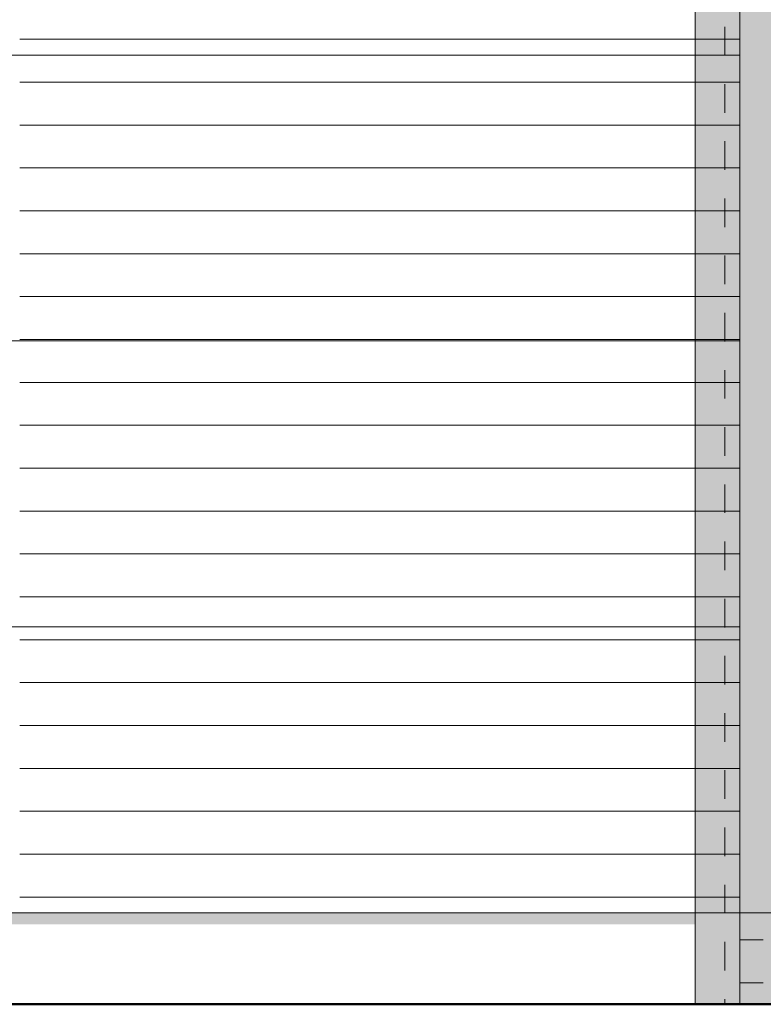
# Model space of a CAD drawing. Header units: metres. Extents: x 1169 to 1496, y -112 to 50.
# Tile 208 of 256: x 1399.6 to 1402.2, y 31.15 to 34.6. Entities that reach past the tile are written whole.
import ezdxf

# ---------------------------------------------------------------- set-up
doc = ezdxf.new("R2010")
doc.units = ezdxf.units.M
doc.linetypes.add('AUSGEZOGEN', pattern=[0])
doc.linetypes.add('PUNKT2_S9', pattern=[0.0015, 0, -0.0015])
for name, color, linetype, lineweight in [('XR$2$Ansicht', 1, 'AUSGEZOGEN', 50), ('XR$2$Filling', 4, 'AUSGEZOGEN', 13), ('XR$2$Muster', 4, 'AUSGEZOGEN', 13), ('XR$2$Wegeflächen', 4, 'AUSGEZOGEN', 13), ('XR$3$Muster', 4, 'AUSGEZOGEN', 13), ('XR$4$Ansicht', 1, 'AUSGEZOGEN', 50), ('XR$4$Muster', 4, 'AUSGEZOGEN', 13), ('XR$4$STANDARD_1', 7, 'AUSGEZOGEN', 25)]:
    doc.layers.add(name, color=color, linetype=linetype, lineweight=lineweight)

# ---------------------------------------------------------------- blocks, each defined once
blk = doc.blocks.new('MUSTER_1')
at = {"layer": 'XR$2$Filling', "color": 52, "linetype": 'AUSGEZOGEN', "lineweight": 13, "transparency": 33554687}
for p, q in [((1399.6001, 34.53), (1399.7, 34.53)), ((1399.7001, 34.53), (1399.8, 34.53)), ((1399.8001, 34.53), (1399.9, 34.53)), ((1400.0001, 34.53), (1400.1, 34.53)), ((1400.1001, 34.53), (1400.2, 34.53)), ((1400.2001, 34.53), (1400.3, 34.53)), ((1400.3001, 34.53), (1400.4, 34.53)), ((1400.4001, 34.53), (1400.5, 34.53)), ((1400.5001, 34.53), (1400.6, 34.53)), ((1400.6001, 34.53), (1400.7, 34.53)), ((1400.7001, 34.53), (1400.8, 34.53)), ((1400.8001, 34.53), (1400.9, 34.53)), ((1400.9001, 34.53), (1401, 34.53)), ((1401.0001, 34.53), (1401.1, 34.53)), ((1401.1001, 34.53), (1401.2, 34.53)), ((1401.2001, 34.53), (1401.3, 34.53)), ((1401.3001, 34.53), (1401.4, 34.53)), ((1401.4001, 34.53), (1401.5, 34.53)), ((1401.5001, 34.53), (1401.6, 34.53)), ((1401.6001, 34.53), (1401.7, 34.53)), ((1401.7001, 34.53), (1401.8, 34.53)), ((1401.8001, 34.53), (1401.9, 34.53)), ((1401.9001, 34.53), (1402, 34.53)), ((1402.0001, 34.53), (1402.1, 34.53)), ((1402.1001, 34.53), (1402.1176, 34.53)), ((1399.6001, 34.38), (1399.7, 34.38)), ((1399.7001, 34.38), (1399.8, 34.38)), ((1399.8001, 34.38), (1399.9, 34.38)), ((1399.9001, 34.38), (1400, 34.38)), ((1400.1001, 34.38), (1400.2, 34.38)), ((1400.2001, 34.38), (1400.3, 34.38)), ((1400.3001, 34.38), (1400.4, 34.38)), ((1400.4001, 34.38), (1400.5, 34.38)), ((1400.5001, 34.38), (1400.6, 34.38)), ((1400.6001, 34.38), (1400.7, 34.38)), ((1400.7001, 34.38), (1400.8, 34.38)), ((1400.8001, 34.38), (1400.9, 34.38)), ((1400.9001, 34.38), (1401, 34.38)), ((1401.0001, 34.38), (1401.1, 34.38)), ((1401.1001, 34.38), (1401.2, 34.38)), ((1401.2001, 34.38), (1401.3, 34.38)), ((1401.3001, 34.38), (1401.4, 34.38)), ((1401.4001, 34.38), (1401.5, 34.38)), ((1401.5001, 34.38), (1401.6, 34.38)), ((1401.6001, 34.38), (1401.7, 34.38)), ((1401.7001, 34.38), (1401.8, 34.38)), ((1401.8001, 34.38), (1401.9, 34.38)), ((1401.9001, 34.38), (1402, 34.38)), ((1402.0001, 34.38), (1402.1, 34.38)), ((1402.1001, 34.38), (1402.1176, 34.38)), ((1399.6001, 34.23), (1399.7, 34.23)), ((1399.7001, 34.23), (1399.8, 34.23)), ((1399.8001, 34.23), (1399.9, 34.23)), ((1399.9001, 34.23), (1400, 34.23)), ((1400.0001, 34.23), (1400.1, 34.23)), ((1400.2001, 34.23), (1400.3, 34.23)), ((1400.3001, 34.23), (1400.4, 34.23)), ((1400.4001, 34.23), (1400.5, 34.23)), ((1400.5001, 34.23), (1400.6, 34.23)), ((1400.6001, 34.23), (1400.7, 34.23)), ((1400.7001, 34.23), (1400.8, 34.23)), ((1400.8001, 34.23), (1400.9, 34.23)), ((1400.9001, 34.23), (1401, 34.23)), ((1401.0001, 34.23), (1401.1, 34.23)), ((1401.1001, 34.23), (1401.2, 34.23)), ((1401.2001, 34.23), (1401.3, 34.23)), ((1401.3001, 34.23), (1401.4, 34.23)), ((1401.4001, 34.23), (1401.5, 34.23)), ((1401.5001, 34.23), (1401.6, 34.23)), ((1401.6001, 34.23), (1401.7, 34.23)), ((1401.7001, 34.23), (1401.8, 34.23)), ((1401.8001, 34.23), (1401.9, 34.23)), ((1401.9001, 34.23), (1402, 34.23)), ((1402.0001, 34.23), (1402.1, 34.23)), ((1402.1001, 34.23), (1402.1175, 34.23)), ((1399.6001, 34.08), (1399.7, 34.08)), ((1399.7001, 34.08), (1399.8, 34.08)), ((1399.8001, 34.08), (1399.9, 34.08)), ((1399.9001, 34.08), (1400, 34.08)), ((1400.0001, 34.08), (1400.1, 34.08)), ((1400.1001, 34.08), (1400.2, 34.08)), ((1400.3001, 34.08), (1400.4, 34.08)), ((1400.4001, 34.08), (1400.5, 34.08)), ((1400.5001, 34.08), (1400.6, 34.08)), ((1400.6001, 34.08), (1400.7, 34.08)), ((1400.7001, 34.08), (1400.8, 34.08)), ((1400.8001, 34.08), (1400.9, 34.08)), ((1400.9001, 34.08), (1401, 34.08)), ((1401.0001, 34.08), (1401.1, 34.08)), ((1401.1001, 34.08), (1401.2, 34.08)), ((1401.2001, 34.08), (1401.3, 34.08)), ((1401.3001, 34.08), (1401.4, 34.08)), ((1401.4001, 34.08), (1401.5, 34.08)), ((1401.5001, 34.08), (1401.6, 34.08)), ((1401.6001, 34.08), (1401.7, 34.08)), ((1401.7001, 34.08), (1401.8, 34.08)), ((1401.8001, 34.08), (1401.9, 34.08)), ((1401.9001, 34.08), (1402, 34.08)), ((1402.0001, 34.08), (1402.1, 34.08)), ((1402.1001, 34.08), (1402.1175, 34.08)), ((1399.6001, 33.93), (1399.7, 33.93)), ((1399.7001, 33.93), (1399.8, 33.93)), ((1399.8001, 33.93), (1399.9, 33.93)), ((1399.9001, 33.93), (1400, 33.93)), ((1400.0001, 33.93), (1400.1, 33.93)), ((1400.1001, 33.93), (1400.2, 33.93)), ((1400.2001, 33.93), (1400.3, 33.93)), ((1400.4001, 33.93), (1400.5, 33.93)), ((1400.5001, 33.93), (1400.6, 33.93)), ((1400.6001, 33.93), (1400.7, 33.93)), ((1400.7001, 33.93), (1400.8, 33.93)), ((1400.8001, 33.93), (1400.9, 33.93)), ((1400.9001, 33.93), (1401, 33.93)), ((1401.0001, 33.93), (1401.1, 33.93)), ((1401.1001, 33.93), (1401.2, 33.93)), ((1401.2001, 33.93), (1401.3, 33.93)), ((1401.3001, 33.93), (1401.4, 33.93)), ((1401.4001, 33.93), (1401.5, 33.93)), ((1401.5001, 33.93), (1401.6, 33.93)), ((1401.6001, 33.93), (1401.7, 33.93)), ((1401.7001, 33.93), (1401.8, 33.93)), ((1401.8001, 33.93), (1401.9, 33.93)), ((1401.9001, 33.93), (1402, 33.93)), ((1402.0001, 33.93), (1402.1, 33.93)), ((1402.1001, 33.93), (1402.1175, 33.93)), ((1399.6001, 33.78), (1399.7, 33.78)), ((1399.7001, 33.78), (1399.8, 33.78)), ((1399.8001, 33.78), (1399.9, 33.78)), ((1399.9001, 33.78), (1400, 33.78)), ((1400.0001, 33.78), (1400.1, 33.78)), ((1400.1001, 33.78), (1400.2, 33.78)), ((1400.2001, 33.78), (1400.3, 33.78)), ((1400.3001, 33.78), (1400.4, 33.78)), ((1400.4001, 33.78), (1400.5, 33.78)), ((1400.6001, 33.78), (1400.7, 33.78)), ((1400.7001, 33.78), (1400.8, 33.78)), ((1400.8001, 33.78), (1400.9, 33.78)), ((1400.9001, 33.78), (1401, 33.78)), ((1401.0001, 33.78), (1401.1, 33.78)), ((1401.1001, 33.78), (1401.2, 33.78)), ((1401.2001, 33.78), (1401.3, 33.78)), ((1401.3001, 33.78), (1401.4, 33.78)), ((1401.4001, 33.78), (1401.5, 33.78)), ((1401.5001, 33.78), (1401.6, 33.78)), ((1401.6001, 33.78), (1401.7, 33.78)), ((1401.7001, 33.78), (1401.8, 33.78)), ((1401.8001, 33.78), (1401.9, 33.78)), ((1401.9001, 33.78), (1402, 33.78)), ((1402.0001, 33.78), (1402.1, 33.78)), ((1402.1001, 33.78), (1402.1175, 33.78)), ((1399.6001, 33.63), (1399.7, 33.63)), ((1399.7001, 33.63), (1399.8, 33.63)), ((1399.8001, 33.63), (1399.9, 33.63)), ((1399.9001, 33.63), (1400, 33.63)), ((1400.0001, 33.63), (1400.1, 33.63)), ((1400.1001, 33.63), (1400.2, 33.63)), ((1400.2001, 33.63), (1400.3, 33.63)), ((1400.3001, 33.63), (1400.4, 33.63)), ((1400.4001, 33.63), (1400.5, 33.63)), ((1400.5001, 33.63), (1400.6, 33.63)), ((1400.7001, 33.63), (1400.8, 33.63)), ((1400.8001, 33.63), (1400.9, 33.63)), ((1400.9001, 33.63), (1401, 33.63)), ((1401.0001, 33.63), (1401.1, 33.63)), ((1401.1001, 33.63), (1401.2, 33.63)), ((1401.2001, 33.63), (1401.3, 33.63)), ((1401.3001, 33.63), (1401.4, 33.63)), ((1401.4001, 33.63), (1401.5, 33.63)), ((1401.5001, 33.63), (1401.6, 33.63)), ((1401.6001, 33.63), (1401.7, 33.63)), ((1401.7001, 33.63), (1401.8, 33.63)), ((1401.8001, 33.63), (1401.9, 33.63)), ((1401.9001, 33.63), (1402, 33.63)), ((1402.0001, 33.63), (1402.1, 33.63)), ((1402.1001, 33.63), (1402.1175, 33.63)), ((1399.6001, 33.48), (1399.7, 33.48)), ((1399.7001, 33.48), (1399.8, 33.48)), ((1399.8001, 33.48), (1399.9, 33.48)), ((1399.9001, 33.48), (1400, 33.48)), ((1400.0001, 33.48), (1400.1, 33.48)), ((1400.1001, 33.48), (1400.2, 33.48)), ((1400.2001, 33.48), (1400.3, 33.48)), ((1400.3001, 33.48), (1400.4, 33.48)), ((1400.4001, 33.48), (1400.5, 33.48)), ((1400.5001, 33.48), (1400.6, 33.48)), ((1400.6001, 33.48), (1400.7, 33.48)), ((1400.8001, 33.48), (1400.9, 33.48)), ((1400.9001, 33.48), (1401, 33.48)), ((1401.0001, 33.48), (1401.1, 33.48)), ((1401.1001, 33.48), (1401.2, 33.48)), ((1401.2001, 33.48), (1401.3, 33.48)), ((1401.3001, 33.48), (1401.4, 33.48)), ((1401.4001, 33.48), (1401.5, 33.48)), ((1401.5001, 33.48), (1401.6, 33.48)), ((1401.6001, 33.48), (1401.7, 33.48)), ((1401.7001, 33.48), (1401.8, 33.48)), ((1401.8001, 33.48), (1401.9, 33.48)), ((1401.9001, 33.48), (1402, 33.48)), ((1402.0001, 33.48), (1402.1, 33.48)), ((1402.1001, 33.48), (1402.1175, 33.48)), ((1399.6001, 33.33), (1399.7, 33.33)), ((1399.7001, 33.33), (1399.8, 33.33)), ((1399.8001, 33.33), (1399.9, 33.33)), ((1399.9001, 33.33), (1400, 33.33)), ((1400.0001, 33.33), (1400.1, 33.33)), ((1400.1001, 33.33), (1400.2, 33.33)), ((1400.2001, 33.33), (1400.3, 33.33)), ((1400.3001, 33.33), (1400.4, 33.33)), ((1400.4001, 33.33), (1400.5, 33.33)), ((1400.5001, 33.33), (1400.6, 33.33)), ((1400.6001, 33.33), (1400.7, 33.33)), ((1400.7001, 33.33), (1400.8, 33.33)), ((1400.9001, 33.33), (1401, 33.33)), ((1401.0001, 33.33), (1401.1, 33.33)), ((1401.1001, 33.33), (1401.2, 33.33)), ((1401.2001, 33.33), (1401.3, 33.33)), ((1401.3001, 33.33), (1401.4, 33.33)), ((1401.4001, 33.33), (1401.5, 33.33)), ((1401.5001, 33.33), (1401.6, 33.33)), ((1401.6001, 33.33), (1401.7, 33.33)), ((1401.7001, 33.33), (1401.8, 33.33)), ((1401.8001, 33.33), (1401.9, 33.33)), ((1401.9001, 33.33), (1402, 33.33)), ((1402.0001, 33.33), (1402.1, 33.33)), ((1402.1001, 33.33), (1402.1175, 33.33)), ((1399.6001, 33.18), (1399.7, 33.18)), ((1399.7001, 33.18), (1399.8, 33.18)), ((1399.8001, 33.18), (1399.9, 33.18)), ((1399.9001, 33.18), (1400, 33.18)), ((1400.0001, 33.18), (1400.1, 33.18)), ((1400.1001, 33.18), (1400.2, 33.18)), ((1400.2001, 33.18), (1400.3, 33.18)), ((1400.3001, 33.18), (1400.4, 33.18)), ((1400.4001, 33.18), (1400.5, 33.18)), ((1400.5001, 33.18), (1400.6, 33.18)), ((1400.6001, 33.18), (1400.7, 33.18)), ((1400.7001, 33.18), (1400.8, 33.18)), ((1400.8001, 33.18), (1400.9, 33.18)), ((1401.0001, 33.18), (1401.1, 33.18)), ((1401.1001, 33.18), (1401.2, 33.18)), ((1401.2001, 33.18), (1401.3, 33.18)), ((1401.3001, 33.18), (1401.4, 33.18)), ((1401.4001, 33.18), (1401.5, 33.18)), ((1401.5001, 33.18), (1401.6, 33.18)), ((1401.6001, 33.18), (1401.7, 33.18)), ((1401.7001, 33.18), (1401.8, 33.18)), ((1401.8001, 33.18), (1401.9, 33.18)), ((1401.9001, 33.18), (1402, 33.18)), ((1402.0001, 33.18), (1402.1, 33.18)), ((1402.1001, 33.18), (1402.1175, 33.18)), ((1399.6001, 33.03), (1399.7, 33.03)), ((1399.7001, 33.03), (1399.8, 33.03)), ((1399.8001, 33.03), (1399.9, 33.03)), ((1399.9001, 33.03), (1400, 33.03)), ((1400.0001, 33.03), (1400.1, 33.03)), ((1400.1001, 33.03), (1400.2, 33.03)), ((1400.2001, 33.03), (1400.3, 33.03)), ((1400.3001, 33.03), (1400.4, 33.03)), ((1400.4001, 33.03), (1400.5, 33.03)), ((1400.5001, 33.03), (1400.6, 33.03)), ((1400.6001, 33.03), (1400.7, 33.03)), ((1400.7001, 33.03), (1400.8, 33.03)), ((1400.8001, 33.03), (1400.9, 33.03)), ((1400.9001, 33.03), (1401, 33.03)), ((1401.1001, 33.03), (1401.2, 33.03)), ((1401.2001, 33.03), (1401.3, 33.03)), ((1401.3001, 33.03), (1401.4, 33.03)), ((1401.4001, 33.03), (1401.5, 33.03)), ((1401.5001, 33.03), (1401.6, 33.03)), ((1401.6001, 33.03), (1401.7, 33.03)), ((1401.7001, 33.03), (1401.8, 33.03)), ((1401.8001, 33.03), (1401.9, 33.03)), ((1401.9001, 33.03), (1402, 33.03)), ((1402.0001, 33.03), (1402.1, 33.03)), ((1402.1001, 33.03), (1402.1175, 33.03)), ((1399.6001, 32.88), (1399.7, 32.88)), ((1399.7001, 32.88), (1399.8, 32.88)), ((1399.8001, 32.88), (1399.9, 32.88)), ((1399.9001, 32.88), (1400, 32.88)), ((1400.0001, 32.88), (1400.1, 32.88)), ((1400.1001, 32.88), (1400.2, 32.88)), ((1400.2001, 32.88), (1400.3, 32.88)), ((1400.3001, 32.88), (1400.4, 32.88)), ((1400.4001, 32.88), (1400.5, 32.88)), ((1400.5001, 32.88), (1400.6, 32.88)), ((1400.6001, 32.88), (1400.7, 32.88)), ((1400.7001, 32.88), (1400.8, 32.88)), ((1400.8001, 32.88), (1400.9, 32.88)), ((1400.9001, 32.88), (1401, 32.88)), ((1401.0001, 32.88), (1401.1, 32.88)), ((1401.1001, 32.88), (1401.2, 32.88)), ((1401.3001, 32.88), (1401.4, 32.88)), ((1401.4001, 32.88), (1401.5, 32.88)), ((1401.5001, 32.88), (1401.6, 32.88)), ((1401.6001, 32.88), (1401.7, 32.88)), ((1401.7001, 32.88), (1401.8, 32.88)), ((1401.8001, 32.88), (1401.9, 32.88)), ((1401.9001, 32.88), (1402, 32.88)), ((1402.0001, 32.88), (1402.1, 32.88)), ((1402.1001, 32.88), (1402.1175, 32.88)), ((1399.6001, 32.73), (1399.7, 32.73)), ((1399.7001, 32.73), (1399.8, 32.73)), ((1399.8001, 32.73), (1399.9, 32.73)), ((1399.9001, 32.73), (1400, 32.73)), ((1400.0001, 32.73), (1400.1, 32.73)), ((1400.1001, 32.73), (1400.2, 32.73)), ((1400.2001, 32.73), (1400.3, 32.73)), ((1400.3001, 32.73), (1400.4, 32.73)), ((1400.4001, 32.73), (1400.5, 32.73)), ((1400.5001, 32.73), (1400.6, 32.73)), ((1400.6001, 32.73), (1400.7, 32.73)), ((1400.7001, 32.73), (1400.8, 32.73)), ((1400.8001, 32.73), (1400.9, 32.73)), ((1400.9001, 32.73), (1401, 32.73)), ((1401.0001, 32.73), (1401.1, 32.73)), ((1401.1001, 32.73), (1401.2, 32.73)), ((1401.2001, 32.73), (1401.3, 32.73)), ((1401.4001, 32.73), (1401.5, 32.73)), ((1401.5001, 32.73), (1401.6, 32.73)), ((1401.6001, 32.73), (1401.7, 32.73)), ((1401.7001, 32.73), (1401.8, 32.73)), ((1401.8001, 32.73), (1401.9, 32.73)), ((1401.9001, 32.73), (1402, 32.73)), ((1402.0001, 32.73), (1402.1, 32.73)), ((1402.1001, 32.73), (1402.1175, 32.73)), ((1399.7001, 32.58), (1399.8, 32.58)), ((1399.8001, 32.58), (1399.9, 32.58)), ((1399.9001, 32.58), (1400, 32.58)), ((1400.0001, 32.58), (1400.1, 32.58)), ((1400.1001, 32.58), (1400.2, 32.58)), ((1400.2001, 32.58), (1400.3, 32.58)), ((1400.3001, 32.58), (1400.4, 32.58)), ((1400.4001, 32.58), (1400.5, 32.58)), ((1400.5001, 32.58), (1400.6, 32.58)), ((1400.6001, 32.58), (1400.7, 32.58)), ((1400.7001, 32.58), (1400.8, 32.58)), ((1400.8001, 32.58), (1400.9, 32.58)), ((1400.9001, 32.58), (1401, 32.58)), ((1401.0001, 32.58), (1401.1, 32.58)), ((1401.1001, 32.58), (1401.2, 32.58)), ((1401.2001, 32.58), (1401.3, 32.58)), ((1401.3001, 32.58), (1401.4, 32.58)), ((1401.5001, 32.58), (1401.6, 32.58)), ((1401.6001, 32.58), (1401.7, 32.58)), ((1401.7001, 32.58), (1401.8, 32.58)), ((1401.8001, 32.58), (1401.9, 32.58)), ((1401.9001, 32.58), (1402, 32.58)), ((1402.0001, 32.58), (1402.1, 32.58)), ((1402.1001, 32.58), (1402.1175, 32.58)), ((1399.6001, 32.43), (1399.7, 32.43)), ((1399.7001, 32.43), (1399.8, 32.43)), ((1399.8001, 32.43), (1399.9, 32.43)), ((1400.0001, 32.43), (1400.1, 32.43)), ((1400.1001, 32.43), (1400.2, 32.43)), ((1400.2001, 32.43), (1400.3, 32.43)), ((1400.3001, 32.43), (1400.4, 32.43)), ((1400.4001, 32.43), (1400.5, 32.43)), ((1400.5001, 32.43), (1400.6, 32.43)), ((1400.6001, 32.43), (1400.7, 32.43)), ((1400.7001, 32.43), (1400.8, 32.43)), ((1400.8001, 32.43), (1400.9, 32.43)), ((1400.9001, 32.43), (1401, 32.43)), ((1401.0001, 32.43), (1401.1, 32.43)), ((1401.1001, 32.43), (1401.2, 32.43)), ((1401.2001, 32.43), (1401.3, 32.43)), ((1401.3001, 32.43), (1401.4, 32.43)), ((1401.4001, 32.43), (1401.5, 32.43)), ((1401.6001, 32.43), (1401.7, 32.43)), ((1401.7001, 32.43), (1401.8, 32.43)), ((1401.8001, 32.43), (1401.9, 32.43)), ((1401.9001, 32.43), (1402, 32.43)), ((1402.0001, 32.43), (1402.1, 32.43)), ((1402.1001, 32.43), (1402.1175, 32.43)), ((1399.7001, 32.28), (1399.8, 32.28)), ((1399.8001, 32.28), (1399.9, 32.28)), ((1399.9001, 32.28), (1400, 32.28)), ((1400.0001, 32.28), (1400.1, 32.28)), ((1400.1001, 32.28), (1400.2, 32.28)), ((1400.2001, 32.28), (1400.3, 32.28)), ((1400.4001, 32.28), (1400.5, 32.28)), ((1400.5001, 32.28), (1400.6, 32.28)), ((1400.6001, 32.28), (1400.7, 32.28)), ((1400.7001, 32.28), (1400.8, 32.28)), ((1400.8001, 32.28), (1400.9, 32.28)), ((1400.9001, 32.28), (1401, 32.28)), ((1401.0001, 32.28), (1401.1, 32.28)), ((1401.1001, 32.28), (1401.2, 32.28)), ((1401.2001, 32.28), (1401.3, 32.28)), ((1401.3001, 32.28), (1401.4, 32.28)), ((1401.4001, 32.28), (1401.5, 32.28)), ((1401.5001, 32.28), (1401.6, 32.28)), ((1401.7001, 32.28), (1401.8, 32.28)), ((1401.8001, 32.28), (1401.9, 32.28)), ((1401.9001, 32.28), (1402, 32.28)), ((1402.0001, 32.28), (1402.1, 32.28)), ((1402.1001, 32.28), (1402.1175, 32.28)), ((1399.6001, 32.13), (1399.7, 32.13)), ((1399.7001, 32.13), (1399.8, 32.13)), ((1399.8001, 32.13), (1399.9, 32.13)), ((1399.9001, 32.13), (1400, 32.13)), ((1400.1001, 32.13), (1400.2, 32.13)), ((1400.2001, 32.13), (1400.3, 32.13)), ((1400.3001, 32.13), (1400.4, 32.13)), ((1400.4001, 32.13), (1400.5, 32.13)), ((1400.5001, 32.13), (1400.6, 32.13)), ((1400.6001, 32.13), (1400.7, 32.13)), ((1400.8001, 32.13), (1400.9, 32.13)), ((1400.9001, 32.13), (1401, 32.13)), ((1401.0001, 32.13), (1401.1, 32.13)), ((1401.1001, 32.13), (1401.2, 32.13)), ((1401.2001, 32.13), (1401.3, 32.13)), ((1401.3001, 32.13), (1401.4, 32.13)), ((1401.4001, 32.13), (1401.5, 32.13)), ((1401.5001, 32.13), (1401.6, 32.13)), ((1401.6001, 32.13), (1401.7, 32.13)), ((1401.8001, 32.13), (1401.9, 32.13)), ((1401.9001, 32.13), (1402, 32.13)), ((1402.0001, 32.13), (1402.1, 32.13)), ((1402.1001, 32.13), (1402.1175, 32.13)), ((1399.6001, 31.98), (1399.7, 31.98)), ((1399.7001, 31.98), (1399.8, 31.98)), ((1399.8001, 31.98), (1399.9, 31.98)), ((1399.9001, 31.98), (1400, 31.98)), ((1400.0001, 31.98), (1400.1, 31.98)), ((1400.1001, 31.98), (1400.2, 31.98)), ((1400.2001, 31.98), (1400.3, 31.98)), ((1400.4001, 31.98), (1400.5, 31.98)), ((1400.5001, 31.98), (1400.6, 31.98)), ((1400.6001, 31.98), (1400.7, 31.98)), ((1400.7001, 31.98), (1400.8, 31.98)), ((1400.8001, 31.98), (1400.9, 31.98)), ((1400.9001, 31.98), (1401, 31.98)), ((1401.1001, 31.98), (1401.2, 31.98)), ((1401.2001, 31.98), (1401.3, 31.98)), ((1401.3001, 31.98), (1401.4, 31.98)), ((1401.4001, 31.98), (1401.5, 31.98)), ((1401.5001, 31.98), (1401.6, 31.98)), ((1401.6001, 31.98), (1401.7, 31.98)), ((1401.7001, 31.98), (1401.8, 31.98)), ((1401.8001, 31.98), (1401.9, 31.98)), ((1402.0001, 31.98), (1402.1, 31.98)), ((1402.1001, 31.98), (1402.1175, 31.98)), ((1399.6001, 31.83), (1399.7, 31.83)), ((1399.7001, 31.83), (1399.8, 31.83)), ((1399.8001, 31.83), (1399.9, 31.83)), ((1399.9001, 31.83), (1400, 31.83)), ((1400.0001, 31.83), (1400.1, 31.83)), ((1400.1001, 31.83), (1400.2, 31.83)), ((1400.2001, 31.83), (1400.3, 31.83)), ((1400.3001, 31.83), (1400.4, 31.83)), ((1400.4001, 31.83), (1400.5, 31.83)), ((1400.5001, 31.83), (1400.6, 31.83)), ((1400.6001, 31.83), (1400.7, 31.83)), ((1400.8001, 31.83), (1400.9, 31.83)), ((1400.9001, 31.83), (1401, 31.83)), ((1401.0001, 31.83), (1401.1, 31.83)), ((1401.1001, 31.83), (1401.2, 31.83)), ((1401.2001, 31.83), (1401.3, 31.83)), ((1401.3001, 31.83), (1401.4, 31.83)), ((1401.5001, 31.83), (1401.6, 31.83)), ((1401.6001, 31.83), (1401.7, 31.83)), ((1401.7001, 31.83), (1401.8, 31.83)), ((1401.8001, 31.83), (1401.9, 31.83)), ((1401.9001, 31.83), (1402, 31.83)), ((1402.1001, 31.83), (1402.1175, 31.83)), ((1399.6001, 31.68), (1399.7, 31.68)), ((1399.7001, 31.68), (1399.8, 31.68)), ((1399.8001, 31.68), (1399.9, 31.68)), ((1399.9001, 31.68), (1400, 31.68)), ((1400.0001, 31.68), (1400.1, 31.68)), ((1400.1001, 31.68), (1400.2, 31.68)), ((1400.2001, 31.68), (1400.3, 31.68)), ((1400.3001, 31.68), (1400.4, 31.68)), ((1400.4001, 31.68), (1400.5, 31.68)), ((1400.5001, 31.68), (1400.6, 31.68)), ((1400.6001, 31.68), (1400.7, 31.68)), ((1400.7001, 31.68), (1400.8, 31.68)), ((1400.8001, 31.68), (1400.9, 31.68)), ((1400.9001, 31.68), (1401, 31.68)), ((1401.1001, 31.68), (1401.2, 31.68)), ((1401.2001, 31.68), (1401.3, 31.68)), ((1401.3001, 31.68), (1401.4, 31.68)), ((1401.4001, 31.68), (1401.5, 31.68)), ((1401.5001, 31.68), (1401.6, 31.68)), ((1401.6001, 31.68), (1401.7, 31.68)), ((1401.7001, 31.68), (1401.8, 31.68)), ((1401.9001, 31.68), (1402, 31.68)), ((1402.0001, 31.68), (1402.1, 31.68)), ((1402.1001, 31.68), (1402.1175, 31.68)), ((1399.6001, 31.53), (1399.7, 31.53)), ((1399.7001, 31.53), (1399.8, 31.53)), ((1399.8001, 31.53), (1399.9, 31.53)), ((1399.9001, 31.53), (1400, 31.53)), ((1400.0001, 31.53), (1400.1, 31.53)), ((1400.1001, 31.53), (1400.2, 31.53)), ((1400.2001, 31.53), (1400.3, 31.53)), ((1400.3001, 31.53), (1400.4, 31.53)), ((1400.4001, 31.53), (1400.5, 31.53)), ((1400.5001, 31.53), (1400.6, 31.53)), ((1400.6001, 31.53), (1400.7, 31.53)), ((1400.7001, 31.53), (1400.8, 31.53)), ((1400.8001, 31.53), (1400.9, 31.53)), ((1400.9001, 31.53), (1401, 31.53)), ((1401.0001, 31.53), (1401.1, 31.53)), ((1401.1001, 31.53), (1401.2, 31.53)), ((1401.2001, 31.53), (1401.3, 31.53)), ((1401.3001, 31.53), (1401.4, 31.53)), ((1401.5001, 31.53), (1401.6, 31.53)), ((1401.6001, 31.53), (1401.7, 31.53)), ((1401.7001, 31.53), (1401.8, 31.53)), ((1401.8001, 31.53), (1401.9, 31.53)), ((1401.9001, 31.53), (1402, 31.53)), ((1402.0001, 31.53), (1402.1, 31.53)), ((1402.1001, 31.53), (1402.1175, 31.53)), ((1402.1175, 31.38), (1402.2, 31.38)), ((1402.1175, 31.23), (1402.2, 31.23))]:
    blk.add_line(p, q, dxfattribs=at)
for points in [[(1399.9001, 34.53), (1399.9344, 34.53), (1399.9344, 34.53), (1400, 34.53)], [(1400.0001, 34.38), (1400.0502, 34.38), (1400.0502, 34.38), (1400.1, 34.38)], [(1400.1001, 34.23), (1400.166, 34.23), (1400.166, 34.23), (1400.2, 34.23)], [(1400.2001, 34.08), (1400.2819, 34.08), (1400.2819, 34.08), (1400.3, 34.08)], [(1400.3001, 33.93), (1400.3977, 33.93), (1400.3977, 33.93), (1400.4, 33.93)], [(1400.5001, 33.78), (1400.5136, 33.78), (1400.5136, 33.78), (1400.6, 33.78)], [(1400.6001, 33.63), (1400.6294, 33.63), (1400.6294, 33.63), (1400.7, 33.63)], [(1400.7001, 33.48), (1400.7453, 33.48), (1400.7453, 33.48), (1400.8, 33.48)], [(1400.8001, 33.33), (1400.8611, 33.33), (1400.8611, 33.33), (1400.9, 33.33)], [(1400.9001, 33.18), (1400.9769, 33.18), (1400.9769, 33.18), (1401, 33.18)], [(1401.0001, 33.03), (1401.0928, 33.03), (1401.0928, 33.03), (1401.1, 33.03)], [(1401.2001, 32.88), (1401.2086, 32.88), (1401.2086, 32.88), (1401.3, 32.88)], [(1401.3001, 32.73), (1401.3245, 32.73), (1401.3245, 32.73), (1401.4, 32.73)], [(1399.6001, 32.58), (1399.6345, 32.58), (1399.6345, 32.58), (1399.7, 32.58)], [(1401.4001, 32.58), (1401.4403, 32.58), (1401.4403, 32.58), (1401.5, 32.58)], [(1399.9001, 32.43), (1399.9954, 32.43), (1399.9954, 32.43), (1400, 32.43)], [(1401.5001, 32.43), (1401.5562, 32.43), (1401.5562, 32.43), (1401.6, 32.43)], [(1399.6001, 32.28), (1399.6996, 32.28), (1399.6996, 32.28), (1399.7, 32.28)], [(1400.3001, 32.28), (1400.3564, 32.28), (1400.3564, 32.28), (1400.4, 32.28)], [(1401.6001, 32.28), (1401.672, 32.28), (1401.672, 32.28), (1401.7, 32.28)], [(1400.0001, 32.13), (1400.042, 32.13), (1400.042, 32.13), (1400.1, 32.13)], [(1400.7001, 32.13), (1400.7173, 32.13), (1400.7173, 32.13), (1400.8, 32.13)], [(1401.7001, 32.13), (1401.7879, 32.13), (1401.7879, 32.13), (1401.8, 32.13)], [(1400.3001, 31.98), (1400.3843, 31.98), (1400.3843, 31.98), (1400.4, 31.98)], [(1401.0001, 31.98), (1401.0783, 31.98), (1401.0783, 31.98), (1401.1, 31.98)], [(1401.9001, 31.98), (1401.9037, 31.98), (1401.9037, 31.98), (1402, 31.98)], [(1400.7001, 31.83), (1400.7266, 31.83), (1400.7266, 31.83), (1400.8, 31.83)], [(1401.4001, 31.83), (1401.4392, 31.83), (1401.4392, 31.83), (1401.5, 31.83)], [(1402.0001, 31.83), (1402.0195, 31.83), (1402.0195, 31.83), (1402.1, 31.83)], [(1401.0001, 31.68), (1401.069, 31.68), (1401.069, 31.68), (1401.1, 31.68)], [(1401.8001, 31.68), (1401.8002, 31.68), (1401.8002, 31.68), (1401.9, 31.68)], [(1401.4001, 31.53), (1401.4113, 31.53), (1401.4113, 31.53), (1401.5, 31.53)]]:
    blk.add_lwpolyline(points, dxfattribs=at)

msp = doc.modelspace()

# ---------------------------------------------------------------- hatches: boundary and pattern name
at = {"layer": 'XR$2$Muster', "linetype": 'AUSGEZOGEN', "lineweight": 13, "transparency": 33554687}
msp.add_hatch(color=59, dxfattribs=at).paths.add_polyline_path([(1401.9617, 31.4749), (1387.7693, 31.4749), (1387.7693, 31.4349), (1401.9617, 31.4349)])
at = {"layer": 'XR$3$Muster', "linetype": 'AUSGEZOGEN', "lineweight": 13, "transparency": 33554687}
h = msp.add_hatch(color=7, dxfattribs=at)
h.set_gradient(color1=(199, 199, 199), color2=(48, 48, 48), one_color=1, name='INVCYLINDER')
h.paths.add_polyline_path([(1402.1175, 31.1549), (1402.2675, 31.1549), (1402.2676, 37.5732), (1402.1176, 37.5732)], flags=0)
at = {"layer": 'XR$4$Muster', "linetype": 'AUSGEZOGEN', "lineweight": 13, "transparency": 33554687}
for points in [[(1394.4933, 37.5732), (1394.0047, 37.5732), (1387.7693, 37.5732), (1387.7693, 37.5003), (1394.0047, 37.5003), (1394.4933, 37.5003), (1402.0659, 37.5003), (1402.0658, 31.1549), (1402.1175, 31.1549), (1402.1176, 37.5732)], [(1402.1176, 35.2029), (1401.9361, 35.0214), (1401.9361, 34.9214), (1401.9617, 34.9214), (1401.9617, 31.1549), (1402.2676, 31.1549), (1402.1175, 31.1549)]]:
    msp.add_hatch(color=59, dxfattribs=at).paths.add_polyline_path(points)
at = {"layer": 'XR$4$STANDARD_1', "linetype": 'AUSGEZOGEN', "lineweight": 13, "transparency": 33554687}
h = msp.add_hatch(color=7, dxfattribs=at)
h.set_gradient(color1=(45, 45, 45), color2=(48, 48, 48), one_color=1, name='CYLINDER')
h.paths.add_polyline_path([(1402.1176, 35.2029), (1402.1175, 31.1549), (1402.2675, 31.1549), (1402.2676, 35.3529)], flags=0)

# ---------------------------------------------------------------- linework, layer by layer
at = {"layer": 'XR$2$Ansicht', "color": 4, "linetype": 'AUSGEZOGEN', "lineweight": 13, "transparency": 33554687}
for p, q in [((1402.1175, 31.1549), (1402.1176, 37.5732)), ((1386.9478, 34.4749), (1402.1175, 34.4749)), ((1386.9478, 33.4749), (1402.1175, 33.4749)), ((1386.9478, 32.4749), (1402.1175, 32.4749)), ((1402.6678, 31.4749), (1387.7693, 31.4749))]:
    msp.add_line(p, q, dxfattribs=at)
at = {"layer": 'XR$2$Wegeflächen', "color": 1, "linetype": 'AUSGEZOGEN', "lineweight": 50, "transparency": 33554687}
msp.add_line((1435.5727, 31.1549), (1384.2814, 31.1549), dxfattribs=at)
at = {"layer": 'XR$4$Ansicht', "color": 7, "linetype": 'PUNKT2_S9', "lineweight": 13, "transparency": 33554687}
msp.add_line((1402.0659, 37.5732), (1402.0658, 31.1549), dxfattribs=at)
at = {"layer": 'XR$4$Ansicht', "color": 35, "linetype": 'AUSGEZOGEN', "lineweight": 13, "transparency": 33554687}
msp.add_line((1401.9617, 34.9214), (1401.9617, 31.1549), dxfattribs=at)

# ---------------------------------------------------------------- block references
at = {"layer": 'XR$2$Filling', "color": 52, "linetype": 'AUSGEZOGEN', "lineweight": 13, "transparency": 33554687}
msp.add_blockref('MUSTER_1', (0, 0), dxfattribs=at)

doc.saveas('drawing.dxf')
